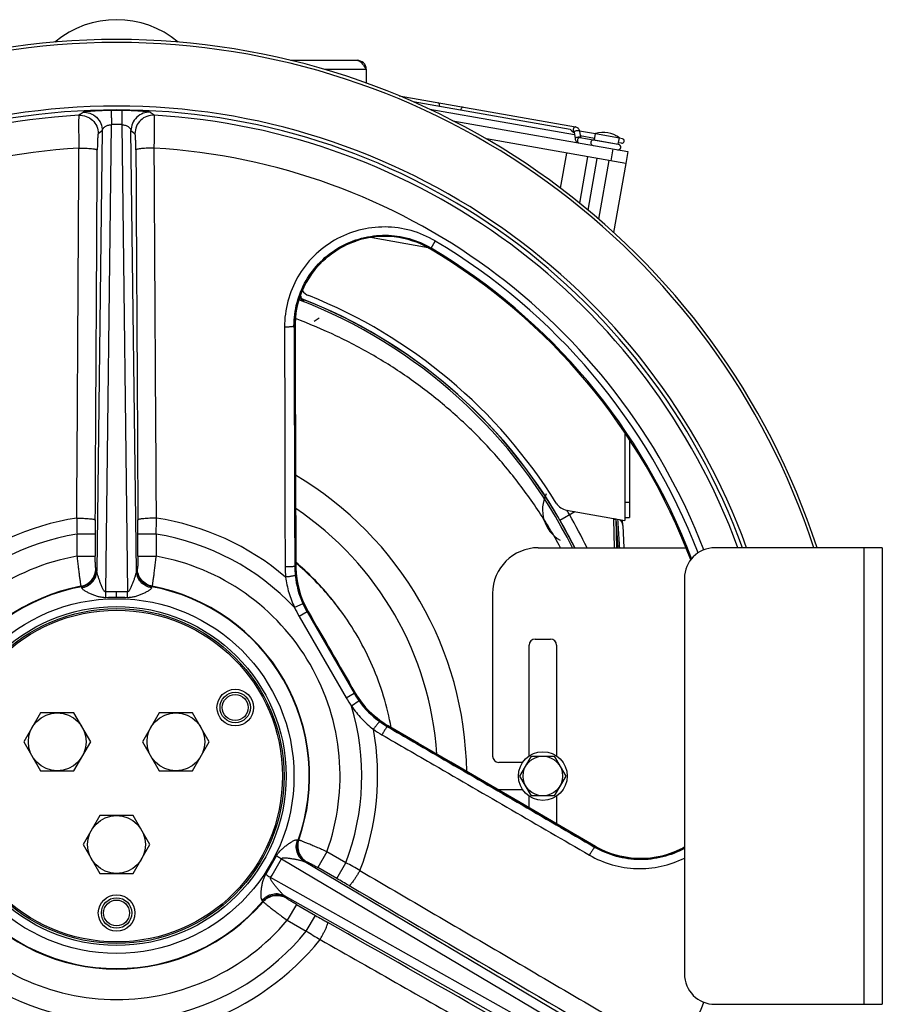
# Model space of a CAD drawing. Extents: x -1704 to 1181, y 8 to 1714.
# Tile 64 of 84: x 7 to 291, y 784 to 1107. Entities that reach past the tile are written whole.
import ezdxf

# ---------------------------------------------------------------- set-up
doc = ezdxf.new("R2010")
doc.units = 0
doc.header["$LTSCALE"] = 65.395
doc.layers.get('0').update_dxf_attribs({"linetype": 'CONTINUOUS'})
doc.layers.add('3_ALL_AXES', color=7, linetype='CONTINUOUS')

msp = doc.modelspace()

# ---------------------------------------------------------------- linework, layer by layer
at = {"color": 6, "linetype": 'CONTINUOUS'}
for p, q in [((96.14, 1093.92), (118.03, 1093.92)), ((121.03, 1090.92), (121.03, 1086.43)), ((99.51, 1016.04), (99.48, 1016.86)), ((203.79, 933.76), (203.12, 943.26)), ((203.38, 933.76), (203.13, 943.13)), ((205.33, 941.03), (205.25, 942.89)), ((171.53, 858.76), (175.28, 865.26)), ((175.28, 865.26), (182.78, 865.26)), ((182.78, 865.26), (186.54, 858.76)), ((175.28, 852.26), (171.53, 858.76)), ((186.54, 858.76), (182.78, 852.26)), ((182.78, 852.26), (175.28, 852.26))]:
    msp.add_line(p, q, dxfattribs=at)
at = {"color": 9, "linetype": 'CONTINUOUS'}
for p, q in [((121.03, 1090.92), (107.33, 1090.92)), ((34.3, 1070.84), (32.55, 926.1)), ((33, 1069.86), (34.3, 1070.84)), ((35.47, 919.24), (37.33, 1072.78)), ((40.74, 1072.78), (42.59, 919.24)), ((45.52, 926.1), (43.76, 1070.84)), ((43.76, 1070.84), (45.06, 1069.86)), ((195.95, 1067.8), (203.83, 1066.41)), ((202.02, 1064.8), (201.33, 1060.86)), ((141.34, 1032.34), (122.41, 1035.68)), ((117.65, 1034.52), (117.65, 1034.52)), ((143.71, 1034.55), (142.13, 1031.9)), ((111.52, 1031.64), (111.53, 1031.64)), ((97.65, 1006.54), (97.3, 1006.54)), ((97.65, 1006.54), (97.65, 1006.55)), ((97.65, 1006.55), (97.65, 1006.54)), ((97.65, 1006.55), (97.65, 1006.54)), ((103.96, 1008.2), (105.62, 1009.31)), ((205.99, 948.73), (207.49, 948.73)), ((184.67, 942.84), (189.54, 945.66)), ((202.2, 943.43), (202.22, 943.15)), ((202.22, 943.15), (202.46, 933.76)), ((26.03, 931), (26.03, 938.23)), ((32.02, 938.23), (26.03, 938.23)), ((32.02, 938.23), (32.02, 931)), ((46.04, 931), (46.04, 938.23)), ((52.04, 938.23), (46.04, 938.23)), ((52.04, 938.23), (52.04, 931)), ((284.53, 783.76), (284.53, 933.76)), ((26.03, 931), (32.02, 931)), ((46.04, 931), (52.04, 931)), ((32.37, 926.85), (32.22, 926.98)), ((45.85, 926.98), (45.7, 926.85)), ((97.9, 927.79), (97.55, 927.69)), ((97.9, 927.79), (97.9, 927.8)), ((27.33, 921.09), (27.47, 920.96)), ((39.03, 917.43), (39.03, 919.27)), ((50.59, 920.96), (50.73, 921.09)), ((100.22, 915.37), (97.49, 914.14)), ((101.59, 912.71), (98.99, 911.21)), ((101.59, 912.71), (101.95, 912.8)), ((101.59, 912.71), (117.03, 885.96)), ((101.95, 912.8), (101.95, 912.81)), ((98.99, 911.21), (114.43, 884.46)), ((114.43, 884.46), (117.03, 885.96)), ((118.66, 883.44), (116.22, 881.69)), ((117.3, 886.22), (117.03, 885.96)), ((117.3, 886.22), (117.3, 886.22)), ((127.99, 874.97), (128.25, 875.23)), ((128.25, 875.23), (128.25, 875.22)), ((128.25, 875.23), (128.25, 875.22)), ((128.25, 875.23), (128.25, 875.22)), ((98.86, 837.73), (98.68, 837.67)), ((196.15, 835.33), (196.32, 835.63)), ((196.32, 835.63), (196.33, 835.63)), ((196.32, 835.63), (196.33, 835.62)), ((196.32, 835.63), (196.33, 835.62)), ((224.99, 835.1), (225, 835.1)), ((93.19, 831.6), (225.23, 753.22)), ((108.1, 833.9), (105.1, 828.71)), ((114.35, 830.29), (108.1, 833.9)), ((198.38, 834.54), (198.42, 834.52)), ((198.42, 834.52), (198.43, 834.52)), ((225.07, 756.82), (100.59, 830.71)), ((101.33, 830.49), (101.52, 830.55)), ((111.36, 825.1), (105.1, 828.71)), ((111.36, 825.1), (114.35, 830.29)), ((223.53, 750.27), (89.63, 825.43)), ((94.11, 819.48), (220.34, 748.62)), ((94.7, 818.75), (94.66, 818.94)), ((87.11, 817.65), (87.16, 817.46)), ((98.09, 816.56), (95.09, 811.38)), ((98.09, 816.56), (104.35, 812.95)), ((101.35, 807.76), (104.35, 812.95)), ((95.09, 811.38), (101.35, 807.76))]:
    msp.add_line(p, q, dxfattribs=at)
at = {"color": 7, "linetype": 'CONTINUOUS'}
for p, q in [((131.84, 1082.25), (189.81, 1072.03)), ((149.51, 1074.06), (206.95, 1063.93)), ((206.25, 1059.99), (160.5, 1068.06)), ((188.97, 1070.35), (189.29, 1070.29)), ((189.3, 1070.34), (189.61, 1068.2)), ((191.08, 1070.6), (191.38, 1068.5)), ((191.19, 1068.54), (203.81, 1066.31)), ((195.95, 1067.8), (196.31, 1069.82)), ((203.83, 1066.41), (204.19, 1068.43)), ((186.8, 1063.42), (184.78, 1051.93)), ((191.14, 1046.98), (193.82, 1062.18)), ((193.91, 1044.68), (196.9, 1061.64)), ((206.95, 1063.93), (206.25, 1059.99)), ((197.44, 1041.69), (200.84, 1060.95)), ((205.99, 943.73), (207.49, 943.73)), ((177.53, 933.76), (226.05, 933.76)), ((290.53, 933.76), (235.53, 933.76)), ((290.53, 933.76), (290.53, 783.76)), ((225.53, 923.76), (225.53, 793.76)), ((162.53, 918.76), (162.53, 865.26)), ((176.53, 903.76), (181.53, 903.76)), ((174.53, 865.37), (174.53, 901.76)), ((183.53, 901.76), (183.53, 865.37)), ((172.42, 863.26), (164.53, 863.26)), ((172.42, 854.26), (164.53, 854.26)), ((174.53, 848.31), (174.53, 852.15)), ((183.53, 852.15), (183.53, 843.07)), ((225.53, 835.4), (225, 835.1)), ((235.53, 783.76), (290.53, 783.76))]:
    msp.add_line(p, q, dxfattribs=at)
at = {"color": 2, "linetype": 'CONTINUOUS'}
for p, q in [((100.45, 1015.12), (100.46, 1014.7)), ((205.33, 941.03), (205.65, 933.76)), ((108.86, 917.86), (108.85, 917.85)), ((112.49, 913.27), (112.56, 913.18)), ((112.49, 913.27), (112.56, 913.18)), ((112.55, 913.19), (112.49, 913.27)), ((112.55, 913.19), (112.49, 913.27))]:
    msp.add_line(p, q, dxfattribs=at)
at = {"color": 3, "linetype": 'CONTINUOUS'}
for p, q in [((205.99, 971.56), (205.99, 942.76)), ((207.49, 969.32), (207.49, 943.73)), ((186.84, 946.13), (205.99, 942.76))]:
    msp.add_line(p, q, dxfattribs=at)
at = {"color": 7, "linetype": 'CONTINUOUS'}
for points in [[(111.53, 1031.64), (112.39, 1032.15), (113.41, 1032.71), (114.46, 1033.24), (115.55, 1033.72), (116.66, 1034.17), (117.65, 1034.52)], [(97.65, 1006.55), (97.67, 1007.67), (97.74, 1008.93), (97.86, 1010.18), (98.04, 1011.43), (98.27, 1012.67), (98.55, 1013.9), (98.89, 1015.11), (99.28, 1016.31), (99.72, 1017.49), (100.21, 1018.66), (100.75, 1019.8), (101.33, 1020.91), (101.97, 1022), (102.65, 1023.06), (103.37, 1024.09), (104.14, 1025.09), (104.95, 1026.06), (105.8, 1026.99), (106.69, 1027.88), (107.62, 1028.73), (108.58, 1029.54), (109.58, 1030.31), (110.6, 1031.04), (111.53, 1031.64)], [(97.9, 927.8), (97.87, 939.29), (97.83, 951.55), (97.79, 964.42), (97.75, 977.91), (97.7, 992), (97.65, 1006.55)], [(101.95, 912.81), (101.47, 913.68), (100.95, 914.69), (100.47, 915.73), (100.02, 916.78), (99.62, 917.85), (99.26, 918.94), (98.94, 920.03), (98.67, 921.14), (98.43, 922.26), (98.24, 923.39), (98.09, 924.52), (97.98, 925.66), (97.92, 926.81), (97.9, 927.8)], [(128.25, 875.22), (127.4, 875.74), (126.44, 876.37), (125.5, 877.03), (124.6, 877.73), (123.72, 878.46), (122.87, 879.22), (122.04, 880.02), (121.25, 880.84), (120.5, 881.7), (119.77, 882.58), (119.08, 883.49), (118.42, 884.42), (117.8, 885.38), (117.3, 886.22)], [(196.33, 835.63), (183.75, 842.95), (171.56, 850.04), (159.91, 856.82), (148.78, 863.29), (138.18, 869.45), (128.25, 875.22)], [(225, 835.1), (224.01, 834.6), (222.86, 834.07), (221.7, 833.59), (220.51, 833.17), (219.31, 832.79), (218.09, 832.47), (216.86, 832.2), (215.62, 831.98), (214.37, 831.81), (213.12, 831.7), (211.86, 831.64), (210.6, 831.64), (209.34, 831.69), (208.08, 831.79), (206.83, 831.95), (205.59, 832.16), (204.35, 832.42), (203.13, 832.74), (201.93, 833.11), (200.74, 833.53), (199.57, 834), (198.42, 834.52), (197.3, 835.09), (196.33, 835.63)]]:
    msp.add_lwpolyline(points, dxfattribs=at)
at = {"color": 6, "linetype": 'CONTINUOUS'}
for points in [[(99.54, 1016.14), (99.53, 1016.19), (99.52, 1016.25), (99.51, 1016.32), (99.5, 1016.38), (99.5, 1016.44), (99.5, 1016.47)], [(100.27, 1015.21), (100.27, 1015.21), (100.27, 1015.21), (100.27, 1015.21), (100.26, 1015.21), (100.25, 1015.22), (100.24, 1015.22), (100.23, 1015.23), (100.21, 1015.24), (100.19, 1015.25), (100.17, 1015.27), (100.15, 1015.28), (100.12, 1015.3), (100.09, 1015.33), (100.05, 1015.35), (100.02, 1015.38), (99.98, 1015.41), (99.95, 1015.44), (99.92, 1015.48), (99.88, 1015.51), (99.85, 1015.55), (99.82, 1015.59), (99.78, 1015.63), (99.75, 1015.68), (99.73, 1015.72), (99.7, 1015.77), (99.67, 1015.82), (99.65, 1015.86), (99.62, 1015.92), (99.6, 1015.97), (99.58, 1016.02), (99.56, 1016.08), (99.54, 1016.14)]]:
    msp.add_lwpolyline(points, dxfattribs=at)
at = {"color": 9, "linetype": 'CONTINUOUS'}
for radius in [58.27, 55.69]:
    msp.add_circle((39.03, 858.76), radius, dxfattribs=at)
at = {"color": 7, "linetype": 'CONTINUOUS'}
for centre, radius in [((39.03, 858.76), 55), ((39.03, 858.76), 54.5), ((78, 881.26), 4.25), ((39.03, 813.76), 4.25)]:
    msp.add_circle(centre, radius, dxfattribs=at)
at = {"color": 2, "linetype": 'CONTINUOUS'}
for centre in [(78, 881.26), (39.03, 813.76)]:
    msp.add_circle(centre, 5, dxfattribs=at)
at = {"color": 6, "linetype": 'CONTINUOUS'}
for radius in [8, 6.5]:
    msp.add_circle((179.03, 858.76), radius, dxfattribs=at)
for centre, radius, start, end in [((39.03, 1075.76), 31.5, 50.0342, 129.9658), ((118.03, 1090.92), 3, 0, 90), ((39.03, 858.76), 115, 0.7434, 59.2574), ((39.84, 859.33), 90.48, 40.2991, 50.0843)]:
    msp.add_arc(centre, radius, start, end, dxfattribs=at)
at = {"color": 7, "linetype": 'CONTINUOUS'}
for centre, radius, start, end in [((39.03, 858.76), 242, 18.0545, 161.9455), ((39.03, 858.76), 241, 18.1322, 161.8678), ((39.03, 858.76), 220.11, 19.922, 160.0781), ((195.68, 1066.83), 0.9, 80, 260), ((196.15, 1067.77), 0.2, 170, 200.0001), ((203.75, 1065.41), 0.9, 260, 80), ((203.63, 1066.45), 0.2, 319.9999, 350), ((127.03, 1006.54), 29.51, 59.2277, 108.5474), ((39.03, 858.76), 201.51, 20.6517, 59.2277), ((177.53, 918.76), 15, 90, 180), ((235.53, 923.76), 10, 90, 180), ((176.53, 901.76), 2, 90, 180), ((181.53, 901.76), 2, 0, 90), ((164.53, 865.26), 2, 180, 270), ((164.53, 852.26), 2, 90, 95.8417), ((235.53, 793.76), 10, 180, 270)]:
    msp.add_arc(centre, radius, start, end, dxfattribs=at)
at = {"color": 9, "linetype": 'CONTINUOUS'}
for centre, radius, start, end in [((39.03, 858.76), 218.86, 20.0412, 159.9589), ((39.02, 861.18), 216.25, 89.9977, 90.4595), ((39.04, 861.18), 216.25, 89.5405, 90.0023), ((143.78, 1079.23), 1.25, 338.5011, 350.0293), ((153.36, 1077.54), 1.25, 169.9707, 181.4989), ((39.03, 858.76), 217.44, 93.2599, 159.8213), ((477.44, 463.04), 760.74, 126.21234, 126.33734), ((-399.37, 463.04), 760.74, 53.66266, 53.78766), ((39.03, 858.76), 217.44, 20.1787, 86.7401), ((39.03, 861.91), 210.88, 89.5368, 90.4632), ((189.38, 1070.35), 0.0825, 178.9181, 188.2407), ((39.03, 858.76), 206.7, 93.4288, 158.9281), ((39.03, 858.76), 206.7, 21.0719, 86.5712), ((127.03, 1006.54), 29.51, 59.2277, 108.5474), ((126.94, 1006.85), 29.19, 108.5617, 121.8793), ((39.03, 858.76), 201.91, 20.7191, 59.2277), ((39.03, 858.76), 204.59, 21.0067, 59.2277), ((127.07, 1006.65), 29.43, 123.4301, 178.5407), ((127.02, 1006.75), 29.32, 121.9109, 123.4394), ((39.03, 858.76), 201.51, 20.652, 59.2277), ((101, 1016.52), 1.5, 182.0177, 194.6465), ((101.01, 1016.09), 1.5, 182.0024, 248.5103), ((100.99, 1016.52), 1.5, 194.6687, 229.6188), ((39.03, 858.85), 167.43, 26.5777, 69.0413), ((39.03, 858.76), 168.17, 30, 68.7938), ((39.03, 858.76), 168.13, 26.4944, 68.7577), ((100.99, 1016.51), 1.49, 229.592, 236.2548), ((101, 1016.53), 1.51, 236.2527, 244.4096), ((100.99, 1016.51), 1.49, 244.4063, 248.5549), ((126.97, 1006.65), 29.32, 178.5337, 180.1957), ((190.59, 946.26), 11.67, 153.7058, 239.5433), ((39.03, 859.22), 105.38, 3.6705, 56.0677), ((39.03, 858.76), 171.76, 30, 30.5753), ((39.47, 859.03), 171.24, 25.8754, 29.9957), ((39.03, 858.76), 85.75, 98.7786, 130.3278), ((794.96, 952.97), 769.07, 180.705, 181.09833), ((890.13, 938.23), 858.11, 179.68911, 180.00019), ((-809.89, 938.23), 855.94, 359.99941, 0.31128), ((-717.76, 952.98), 769.94, 358.90189, 359.29478), ((39.03, 858.76), 85.75, 49.6722, 81.2214), ((40.16, 859.41), 166.87, 26.4596, 29.9986), ((39.03, 858.76), 80.52, 99.2935, 136.546), ((39.03, 858.76), 80.52, 43.454, 80.7065), ((39.03, 858.76), 73.4, 100.2041, 199.7959), ((39.03, 858.76), 73.4, 340.2041, 79.7959), ((38.95, 859.66), 91, 39.7768, 49.6192), ((39.05, 859.59), 90.97, 39.8545, 49.6892), ((127.4, 927.49), 33.04, 180.0656, 185.8285), ((127.61, 927.79), 30.06, 180.1804, 185.9475), ((127.8, 927.88), 29.9, 180.1779, 181.3031), ((128.02, 927.89), 30.11, 181.3093, 209.0109), ((127.79, 927.8), 30.24, 185.9295, 204.2542), ((39.03, 858.76), 63.42, 100.6318, 199.3682), ((39.03, 858.76), 63.26, 100.5313, 199.4687), ((38.98, 705.38), 213.89, 89.9859, 90.9403), ((39.09, 705.38), 213.89, 89.0608, 90.0152), ((39.03, 858.76), 63.26, 340.5313, 79.4687), ((39.03, 858.76), 63.42, 340.6318, 79.3682), ((39.02, 829.58), 87.85, 89.9941, 92.2973), ((39.03, 858.76), 58.67, 89.802, 90), ((39.04, 829.64), 87.79, 87.7012, 89.8747), ((127.57, 927.71), 33, 204.2742, 209.9982), ((127.57, 927.71), 30, 204.2754, 210.0001), ((127.94, 927.84), 30.02, 208.9969, 210.0458), ((143.01, 900.96), 33, 210.0018, 215.7258), ((143.01, 900.96), 30, 209.9999, 215.7246), ((143.31, 901.22), 30.02, 209.9542, 211.0833), ((143.39, 901.26), 30.11, 211.069, 238.7488), ((143.2, 901.11), 30.24, 215.7458, 234.0716), ((39.03, 858.76), 80.52, 339.2935, 16.546), ((39.03, 858.76), 85.75, 338.7786, 10.3278), ((142.74, 900.92), 33.04, 234.1716, 239.9345), ((143.1, 900.96), 30.06, 234.0536, 239.8196), ((143.27, 901.07), 29.89, 238.7552, 239.8221), ((211.08, 860.97), 29.32, 239.8042, 241.417), ((211.11, 861.02), 29.38, 241.4167, 241.9874), ((211.14, 861.07), 29.44, 241.988, 244.3293), ((211.16, 861.02), 29.38, 295.888, 296.5459), ((211.19, 860.96), 29.32, 296.5456, 298.089), ((211.42, 860.53), 28.83, 298.0902, 299.3156), ((13.74, 873.36), 87.87, 327.6973, 332.3027), ((-93.8, 935.45), 213.89, 329.0456, 330.9544), ((211.13, 861.05), 29.42, 244.4111, 291.0524), ((211.11, 861.14), 29.51, 291.047, 293.4543), ((211.12, 861.11), 29.48, 293.4546, 293.7023), ((211.13, 861.08), 29.44, 293.7019, 295.8874), ((-257.35, 156.99), 769.08, 60.70501, 61.09832), ((-317.69, 81.96), 858.1, 59.68911, 60.0002), ((39.03, 858.76), 63.42, 220.6318, 319.3682), ((39.03, 858.76), 63.26, 220.5313, 319.4687), ((532.33, 1554.22), 855.95, 239.99941, 240.31128), ((39.03, 858.76), 73.4, 220.2041, 319.7959), ((39.03, 858.76), 80.52, 219.2935, 256.546), ((39.03, 858.76), 80.52, 283.454, 320.7065), ((499.02, 1467.04), 769.92, 238.90189, 239.29478), ((39.03, 858.76), 85.75, 218.7786, 250.3278), ((39.03, 858.76), 85.75, 289.6722, 321.2214), ((39.03, 858.76), 206.7, 333.4288, 338.9282)]:
    msp.add_arc(centre, radius, start, end, dxfattribs=at)
at = {"color": 3, "linetype": 'CONTINUOUS'}
for centre, radius, start, end in [((104.03, 1021.24), 5, 216.8477, 248.1963), ((39.03, 858.76), 170, 31.8311, 68.1963), ((187.71, 951.06), 5, 211.8311, 260)]:
    msp.add_arc(centre, radius, start, end, dxfattribs=at)
at = {"color": 2, "linetype": 'CONTINUOUS'}
for centre, radius, start, end in [((39.2, 858.82), 91.3, 36.6128, 40.2865), ((110.98, 914.8), 3.72, 124.122, 124.7223), ((39.07, 859.65), 90.92, 36.1429, 39.835)]:
    msp.add_arc(centre, radius, start, end, dxfattribs=at)
at = {"color": 6, "linetype": 'CONTINUOUS'}
for points, knots in [([(118.03, 1093.92), (118.16, 1093.92), (118.42, 1093.87), (118.81, 1093.69), (119.18, 1093.41), (119.7, 1092.88), (120.32, 1092.03), (120.79, 1091.3), (121.03, 1090.92)], [0, 0, 0, 0, 0.086489, 0.180413, 0.28672, 0.407305, 0.687399, 1, 1, 1, 1]), ([(184.88, 933.76), (182.54, 938.07), (177.46, 946.47), (168.74, 958.33), (158.99, 969.36), (148.28, 979.46), (136.71, 988.57), (124.38, 996.61), (111.38, 1003.52), (102.34, 1007.34), (97.75, 1009.05)], [0, 0, 0, 0, 0.124999, 0.249999, 0.374998, 0.499998, 0.624998, 0.749998, 0.874999, 1, 1, 1, 1]), ([(129.21, 874.67), (128.58, 878.14), (126.92, 885.01), (123.28, 894.96), (118.52, 904.44), (114.65, 910.35), (112.56, 913.18)], [0, 0, 0, 0, 0.25, 0.500001, 0.75, 1, 1, 1, 1])]:
    msp.add_open_spline(points, degree=3, knots=knots, dxfattribs=at)
at = {"color": 9, "linetype": 'CONTINUOUS'}
for points, knots in [([(37.29, 1077.43), (36.7, 1077.42), (35.55, 1077.41), (33.87, 1077.35), (32.33, 1077.28), (30.96, 1077.2), (29.95, 1077.12), (29.28, 1077.05), (28.87, 1077), (28.54, 1076.96), (28.29, 1076.92), (28.12, 1076.88), (28.03, 1076.85), (28.01, 1076.83)], [0, 0, 0, 0, 0.189141, 0.371188, 0.539517, 0.688222, 0.812262, 0.863701, 0.907493, 0.943264, 0.970714, 0.989633, 1, 1, 1, 1]), ([(37.28, 1077.43), (37.28, 1077.39), (37.28, 1077.26), (37.29, 1076.98), (37.29, 1076.54), (37.3, 1075.68), (37.31, 1074.42), (37.32, 1073.35), (37.33, 1072.78)], [0, 0, 0, 0, 0.024963, 0.085486, 0.18173, 0.309686, 0.635623, 1, 1, 1, 1]), ([(40.78, 1077.43), (40.78, 1077.39), (40.78, 1077.26), (40.78, 1076.98), (40.77, 1076.54), (40.76, 1075.68), (40.75, 1074.42), (40.74, 1073.35), (40.74, 1072.78)], [0, 0, 0, 0, 0.024964, 0.085488, 0.181732, 0.309688, 0.635624, 1, 1, 1, 1]), ([(50.06, 1076.83), (50.03, 1076.85), (49.94, 1076.88), (49.77, 1076.92), (49.52, 1076.96), (49.19, 1077), (48.79, 1077.05), (48.11, 1077.12), (47.11, 1077.2), (45.74, 1077.28), (44.19, 1077.35), (42.51, 1077.41), (41.36, 1077.42), (40.77, 1077.43)], [0, 0, 0, 0, 0.010366, 0.029285, 0.056735, 0.092505, 0.136296, 0.187736, 0.311776, 0.460482, 0.628812, 0.81086, 1, 1, 1, 1]), ([(144.55, 1080.01), (144.63, 1080), (144.8, 1079.91), (144.97, 1079.67), (145.05, 1079.36), (145.04, 1079.13), (145.02, 1079.01)], [0, 0, 0, 0, 0.209467, 0.444667, 0.711993, 1, 1, 1, 1]), ([(152.9, 1078.54), (152.82, 1078.55), (152.63, 1078.53), (152.39, 1078.36), (152.21, 1078.09), (152.14, 1077.88), (152.12, 1077.76)], [0, 0, 0, 0, 0.209467, 0.444667, 0.711993, 1, 1, 1, 1]), ([(26.67, 1075.85), (26.66, 1075.84), (26.65, 1075.81), (26.63, 1075.72), (26.61, 1075.55), (26.59, 1075.27), (26.58, 1074.9), (26.57, 1074.45), (26.56, 1073.91), (26.55, 1073.29), (26.55, 1072.31), (26.56, 1070.94), (26.58, 1069.13), (26.62, 1067.16), (26.65, 1065.79), (26.67, 1065.09)], [0, 0, 0, 0, 0.003273, 0.008641, 0.025848, 0.051669, 0.085933, 0.128384, 0.17869, 0.236454, 0.301218, 0.44964, 0.61925, 0.804664, 1, 1, 1, 1]), ([(26.67, 1075.85), (27.47, 1075.89), (29.12, 1075.65), (31.23, 1074.34), (32.66, 1072.3), (33, 1070.67), (33, 1069.86)], [0, 0, 0, 0, 0.24984, 0.49987, 0.74998, 1, 1, 1, 1]), ([(28.01, 1076.83), (28.77, 1076.87), (30.41, 1076.63), (32.56, 1075.31), (33.98, 1073.24), (34.3, 1071.61), (34.3, 1070.84)], [0, 0, 0, 0, 0.239319, 0.499883, 0.760523, 1, 1, 1, 1]), ([(50.06, 1076.83), (49.29, 1076.87), (47.65, 1076.63), (45.51, 1075.31), (44.09, 1073.24), (43.77, 1071.61), (43.76, 1070.84)], [0, 0, 0, 0, 0.239319, 0.499883, 0.760523, 1, 1, 1, 1]), ([(51.4, 1075.85), (50.59, 1075.89), (48.94, 1075.65), (46.83, 1074.34), (45.4, 1072.3), (45.07, 1070.67), (45.06, 1069.86)], [0, 0, 0, 0, 0.24984, 0.49987, 0.74998, 1, 1, 1, 1]), ([(51.4, 1065.09), (51.41, 1065.79), (51.45, 1067.16), (51.48, 1069.13), (51.51, 1070.94), (51.52, 1072.31), (51.51, 1073.29), (51.51, 1073.91), (51.5, 1074.45), (51.49, 1074.9), (51.47, 1075.27), (51.45, 1075.55), (51.43, 1075.72), (51.41, 1075.81), (51.4, 1075.84), (51.4, 1075.85)], [0, 0, 0, 0, 0.195335, 0.380749, 0.550359, 0.69878, 0.763544, 0.821308, 0.871614, 0.914065, 0.948329, 0.97415, 0.991358, 0.996726, 1, 1, 1, 1]), ([(34.3, 1070.84), (34.32, 1071.08), (34.5, 1071.44), (34.86, 1071.84), (35.38, 1072.25), (36.2, 1072.63), (36.94, 1072.76), (37.33, 1072.78)], [0, 0, 0, 0, 0.185681, 0.29716, 0.420948, 0.698801, 1, 1, 1, 1]), ([(40.74, 1072.78), (41.12, 1072.76), (41.86, 1072.63), (42.68, 1072.25), (43.2, 1071.84), (43.57, 1071.44), (43.74, 1071.08), (43.76, 1070.84)], [0, 0, 0, 0, 0.301198, 0.579052, 0.70284, 0.81432, 1, 1, 1, 1]), ([(189.03, 1071.25), (189.02, 1071.19), (188.99, 1070.93), (189.05, 1070.65), (189.16, 1070.49)], [0, 0, 0, 0, 0.268887, 1, 1, 1, 1]), ([(189.81, 1072.03), (189.73, 1072.04), (189.54, 1072.02), (189.3, 1071.85), (189.12, 1071.58), (189.05, 1071.37), (189.03, 1071.25)], [0, 0, 0, 0, 0.209467, 0.444667, 0.711993, 1, 1, 1, 1]), ([(33, 1069.86), (32.99, 1069.85), (32.96, 1069.8), (32.94, 1069.71), (32.91, 1069.57), (32.89, 1069.39), (32.86, 1069.16), (32.83, 1068.77), (32.79, 1068.19), (32.76, 1067.4), (32.73, 1066.49), (32.71, 1065.5), (32.7, 1064.82), (32.7, 1064.47)], [0, 0, 0, 0, 0.009856, 0.02776, 0.054039, 0.088597, 0.131214, 0.181583, 0.303976, 0.45198, 0.620952, 0.805563, 1, 1, 1, 1]), ([(45.37, 1064.47), (45.36, 1064.82), (45.36, 1065.5), (45.34, 1066.49), (45.31, 1067.4), (45.27, 1068.19), (45.23, 1068.77), (45.2, 1069.16), (45.18, 1069.39), (45.15, 1069.57), (45.12, 1069.71), (45.1, 1069.8), (45.08, 1069.85), (45.06, 1069.86)], [0, 0, 0, 0, 0.194437, 0.379048, 0.54802, 0.696024, 0.818417, 0.868786, 0.911403, 0.945961, 0.97224, 0.990144, 1, 1, 1, 1]), ([(189.16, 1070.49), (189.17, 1070.48), (189.21, 1070.43), (189.25, 1070.38), (189.29, 1070.35)], [0, 0, 0, 0, 0.259258, 1, 1, 1, 1]), ([(189.56, 1070.58), (189.49, 1070.55), (189.39, 1070.5), (189.3, 1070.39), (189.29, 1070.35)], [0, 0, 0, 0, 0.629019, 1, 1, 1, 1]), ([(191.08, 1070.6), (191.07, 1070.62), (191.02, 1070.68), (190.9, 1070.73), (190.72, 1070.76), (190.5, 1070.77), (190.26, 1070.75), (189.94, 1070.7), (189.7, 1070.64), (189.56, 1070.58)], [0, 0, 0, 0, 0.053559, 0.13474, 0.248005, 0.38789, 0.544826, 0.707208, 1, 1, 1, 1]), ([(189.87, 1068.44), (189.83, 1068.42), (189.76, 1068.39), (189.66, 1068.32), (189.6, 1068.24), (189.61, 1068.2)], [0, 0, 0, 0, 0.35503, 0.639281, 1, 1, 1, 1]), ([(191.29, 1068.56), (191.21, 1068.6), (190.99, 1068.63), (190.63, 1068.63), (190.24, 1068.57), (189.99, 1068.49), (189.87, 1068.44)], [0, 0, 0, 0, 0.189622, 0.453664, 0.742776, 1, 1, 1, 1]), ([(190.4, 1067.76), (190.38, 1067.65), (190.37, 1067.42), (190.45, 1067.11), (190.62, 1066.87), (190.79, 1066.78), (190.87, 1066.77)], [0, 0, 0, 0, 0.288007, 0.555333, 0.790533, 1, 1, 1, 1]), ([(191.19, 1068.54), (191.1, 1068.55), (190.91, 1068.53), (190.67, 1068.36), (190.49, 1068.09), (190.42, 1067.88), (190.4, 1067.76)], [0, 0, 0, 0, 0.209467, 0.444667, 0.711993, 1, 1, 1, 1]), ([(191.37, 1068.51), (191.36, 1068.51), (191.34, 1068.53), (191.32, 1068.55), (191.29, 1068.56)], [0, 0, 0, 0, 0.218428, 1, 1, 1, 1]), ([(25.94, 943.51), (26.08, 963.77), (26.32, 1004.3), (26.55, 1044.83), (26.67, 1065.09)], [0, 0, 0, 0, 0.500012, 1, 1, 1, 1]), ([(26.67, 1065.09), (27.03, 1065.09), (27.74, 1065.08), (28.81, 1065.05), (29.85, 1064.99), (30.77, 1064.91), (31.55, 1064.82), (32.12, 1064.71), (32.47, 1064.62), (32.64, 1064.53), (32.69, 1064.49), (32.7, 1064.47)], [0, 0, 0, 0, 0.174727, 0.353392, 0.525997, 0.681718, 0.81097, 0.907385, 0.969071, 0.987808, 1, 1, 1, 1]), ([(51.4, 1065.09), (51.04, 1065.09), (50.32, 1065.08), (49.25, 1065.05), (48.22, 1064.99), (47.29, 1064.91), (46.52, 1064.82), (45.94, 1064.71), (45.59, 1064.62), (45.42, 1064.53), (45.38, 1064.49), (45.37, 1064.47)], [0, 0, 0, 0, 0.174718, 0.353379, 0.525984, 0.681708, 0.810965, 0.907383, 0.969071, 0.987808, 1, 1, 1, 1]), ([(52.12, 943.51), (51.99, 963.77), (51.74, 1004.3), (51.51, 1044.83), (51.39, 1065.09)], [0, 0, 0, 0, 0.500012, 1, 1, 1, 1]), ([(143.71, 1034.55), (141.23, 1036.02), (135.86, 1038.32), (127.2, 1039.54), (118.54, 1038.45), (110.46, 1035.13), (103.54, 1029.83), (98.24, 1022.92), (94.92, 1014.88), (94.18, 1009.12), (94.19, 1006.25)], [0, 0, 0, 0, 0.125372, 0.250679, 0.375867, 0.500905, 0.62579, 0.750555, 0.875263, 1, 1, 1, 1]), ([(97.3, 1006.54), (97.29, 1009.15), (97.96, 1014.39), (100.98, 1021.7), (105.8, 1027.98), (112.09, 1032.79), (119.43, 1035.8), (127.32, 1036.78), (135.19, 1035.68), (140.08, 1033.58), (142.33, 1032.24)], [0, 0, 0, 0, 0.124667, 0.249309, 0.374027, 0.498894, 0.623945, 0.749177, 0.87455, 1, 1, 1, 1]), ([(99.51, 1016.04), (99.51, 1016.04), (99.51, 1016.03), (99.49, 1016.03), (99.47, 1016.04), (99.44, 1016.05), (99.4, 1016.07), (99.33, 1016.11), (99.27, 1016.14), (99.23, 1016.16)], [0, 0, 0, 0, 0.024351, 0.066962, 0.140956, 0.247917, 0.387857, 0.560416, 1, 1, 1, 1]), ([(97.3, 1006.54), (97.29, 1006.53), (97.27, 1006.51), (97.19, 1006.47), (97.01, 1006.42), (96.71, 1006.37), (96.31, 1006.33), (95.83, 1006.29), (95.11, 1006.26), (94.56, 1006.25), (94.19, 1006.25)], [0, 0, 0, 0, 0.010875, 0.028325, 0.088111, 0.184468, 0.314422, 0.471977, 0.646282, 1, 1, 1, 1]), ([(94.19, 1006.25), (94.21, 999.68), (94.28, 973.42), (94.33, 947.15), (94.36, 927.45)], [0, 0, 0, 0, 0.249939, 1, 1, 1, 1]), ([(97.3, 1006.54), (97.32, 999.97), (97.41, 973.69), (97.49, 947.41), (97.55, 927.69)], [0, 0, 0, 0, 0.249884, 1, 1, 1, 1]), ([(97.65, 1006.54), (97.67, 999.98), (97.76, 973.73), (97.84, 947.48), (97.9, 927.79)], [0, 0, 0, 0, 0.24991, 1, 1, 1, 1]), ([(25.94, 943.51), (26.3, 943.5), (27.03, 943.49), (28.1, 943.46), (29.14, 943.4), (30.08, 943.33), (30.86, 943.23), (31.45, 943.13), (31.8, 943.04), (31.97, 942.95), (32.02, 942.91), (32.03, 942.89)], [0, 0, 0, 0, 0.173886, 0.352167, 0.524807, 0.680853, 0.810534, 0.907304, 0.969156, 0.987883, 1, 1, 1, 1]), ([(52.12, 943.51), (51.76, 943.5), (51.04, 943.49), (49.96, 943.46), (48.92, 943.4), (47.98, 943.33), (47.2, 943.23), (46.62, 943.13), (46.26, 943.04), (46.09, 942.95), (46.04, 942.91), (46.03, 942.89)], [0, 0, 0, 0, 0.173886, 0.352167, 0.524808, 0.680854, 0.810534, 0.907304, 0.969156, 0.987883, 1, 1, 1, 1]), ([(204.3, 933.76), (204.25, 934.54), (204.06, 937.67), (203.86, 940.8), (203.71, 943.16)], [0, 0, 0, 0, 0.248735, 1, 1, 1, 1]), ([(205.33, 941.03), (205.32, 941.21), (205.26, 941.58), (204.94, 942.32), (204.52, 942.79), (204.19, 943.07)], [0, 0, 0, 0, 0.223339, 0.460178, 1, 1, 1, 1]), ([(26.03, 931), (26.09, 930.38), (26.23, 929.15), (26.44, 927.37), (26.64, 925.71), (26.83, 924.25), (26.98, 923.17), (27.08, 922.45), (27.15, 922.01), (27.21, 921.66), (27.25, 921.39), (27.29, 921.21), (27.32, 921.12), (27.33, 921.09)], [0, 0, 0, 0, 0.188446, 0.370191, 0.538755, 0.688097, 0.812838, 0.864538, 0.90848, 0.944268, 0.971585, 0.9902, 1, 1, 1, 1]), ([(32.22, 926.98), (32.21, 926.99), (32.19, 927.03), (32.17, 927.1), (32.16, 927.21), (32.14, 927.35), (32.12, 927.52), (32.1, 927.82), (32.07, 928.26), (32.05, 928.85), (32.03, 929.52), (32.02, 930.25), (32.02, 930.75), (32.02, 931)], [0, 0, 0, 0, 0.010191, 0.028744, 0.055845, 0.091396, 0.135182, 0.186765, 0.311301, 0.460653, 0.629298, 0.811267, 1, 1, 1, 1]), ([(46.04, 931), (46.04, 930.75), (46.04, 930.25), (46.03, 929.52), (46.01, 928.85), (45.99, 928.26), (45.97, 927.82), (45.94, 927.52), (45.92, 927.35), (45.91, 927.21), (45.89, 927.1), (45.87, 927.03), (45.86, 926.99), (45.85, 926.98)], [0, 0, 0, 0, 0.188729, 0.370693, 0.539338, 0.688692, 0.81323, 0.864813, 0.9086, 0.944152, 0.971254, 0.989809, 1, 1, 1, 1]), ([(50.73, 921.09), (50.75, 921.12), (50.77, 921.21), (50.81, 921.39), (50.86, 921.66), (50.91, 922.01), (50.98, 922.45), (51.09, 923.17), (51.24, 924.25), (51.43, 925.71), (51.63, 927.37), (51.83, 929.15), (51.97, 930.38), (52.04, 931)], [0, 0, 0, 0, 0.0098, 0.028416, 0.055734, 0.091522, 0.135464, 0.187165, 0.311908, 0.46125, 0.629813, 0.811557, 1, 1, 1, 1]), ([(27.33, 921.09), (28, 921.22), (29.33, 921.72), (30.96, 923.11), (31.99, 924.96), (32.22, 926.32), (32.22, 926.98)], [0, 0, 0, 0, 0.246942, 0.50633, 0.762257, 1, 1, 1, 1]), ([(27.47, 920.96), (28.13, 921.08), (29.45, 921.57), (31.08, 922.94), (32.13, 924.79), (32.36, 926.18), (32.37, 926.85)], [0, 0, 0, 0, 0.24231, 0.500026, 0.757726, 1, 1, 1, 1]), ([(27.57, 920.62), (28.23, 920.73), (29.53, 921.18), (31.18, 922.45), (32.27, 924.17), (32.54, 925.47), (32.55, 926.1)], [0, 0, 0, 0, 0.24989, 0.511037, 0.765579, 1, 1, 1, 1]), ([(32.37, 926.85), (32.39, 926.83), (32.42, 926.75), (32.47, 926.59), (32.51, 926.37), (32.54, 926.19), (32.55, 926.1)], [0, 0, 0, 0, 0.117551, 0.321814, 0.616196, 1, 1, 1, 1]), ([(35.47, 919.24), (35.42, 919.24), (35.32, 919.25), (35.17, 919.34), (35.04, 919.47), (34.86, 919.7), (34.65, 920.05), (34.42, 920.51), (34.2, 921.01), (33.91, 921.71), (33.58, 922.59), (33.21, 923.62), (32.9, 924.58), (32.69, 925.3), (32.59, 925.8), (32.55, 926), (32.55, 926.1)], [0, 0, 0, 0, 0.019062, 0.040281, 0.064821, 0.092605, 0.155316, 0.224236, 0.296585, 0.370837, 0.520561, 0.666636, 0.802089, 0.917325, 0.963485, 1, 1, 1, 1]), ([(45.52, 926.1), (45.51, 926), (45.48, 925.8), (45.37, 925.3), (45.16, 924.58), (44.85, 923.62), (44.48, 922.59), (44.15, 921.71), (43.86, 921.01), (43.64, 920.51), (43.41, 920.05), (43.21, 919.7), (43.03, 919.47), (42.89, 919.34), (42.75, 919.25), (42.64, 919.24), (42.59, 919.24)], [0, 0, 0, 0, 0.036515, 0.082676, 0.197924, 0.333386, 0.47946, 0.629178, 0.703429, 0.775776, 0.844694, 0.907401, 0.935183, 0.959721, 0.980939, 1, 1, 1, 1]), ([(45.52, 926.1), (45.53, 926.19), (45.55, 926.37), (45.6, 926.59), (45.64, 926.75), (45.67, 926.83), (45.7, 926.85)], [0, 0, 0, 0, 0.383825, 0.678222, 0.882467, 1, 1, 1, 1]), ([(50.49, 920.62), (49.84, 920.73), (48.53, 921.18), (46.89, 922.45), (45.8, 924.17), (45.53, 925.47), (45.52, 926.1)], [0, 0, 0, 0, 0.249777, 0.510885, 0.765472, 1, 1, 1, 1]), ([(50.59, 920.96), (49.94, 921.08), (48.62, 921.57), (46.99, 922.94), (45.94, 924.79), (45.7, 926.18), (45.7, 926.85)], [0, 0, 0, 0, 0.24231, 0.500026, 0.757726, 1, 1, 1, 1]), ([(50.73, 921.09), (50.07, 921.22), (48.73, 921.72), (47.11, 923.11), (46.08, 924.96), (45.85, 926.32), (45.85, 926.98)], [0, 0, 0, 0, 0.246942, 0.50633, 0.762257, 1, 1, 1, 1]), ([(97.55, 927.69), (97.55, 927.68), (97.52, 927.66), (97.44, 927.63), (97.25, 927.59), (96.95, 927.55), (96.54, 927.51), (96.04, 927.48), (95.49, 927.46), (94.92, 927.45), (94.54, 927.45), (94.36, 927.45)], [0, 0, 0, 0, 0.009801, 0.026668, 0.086003, 0.182538, 0.313838, 0.472536, 0.647656, 0.826905, 1, 1, 1, 1]), ([(97.71, 924.67), (97.71, 924.66), (97.69, 924.64), (97.64, 924.62), (97.56, 924.59), (97.4, 924.55), (97.12, 924.48), (96.71, 924.41), (96.21, 924.33), (95.66, 924.26), (95.09, 924.19), (94.71, 924.15), (94.53, 924.13)], [0, 0, 0, 0, 0.009317, 0.025944, 0.051018, 0.085207, 0.181943, 0.31363, 0.472747, 0.648132, 0.827332, 1, 1, 1, 1]), ([(94.53, 924.13), (94.75, 922.41), (95.49, 918.98), (96.74, 915.72), (97.49, 914.14)], [0, 0, 0, 0, 0.499738, 1, 1, 1, 1]), ([(27.47, 920.96), (27.48, 920.95), (27.51, 920.92), (27.55, 920.8), (27.57, 920.7), (27.57, 920.62)], [0, 0, 0, 0, 0.1342, 0.337771, 1, 1, 1, 1]), ([(35.5, 917.36), (35.09, 917.35), (34.26, 917.4), (33.05, 917.66), (31.88, 918.04), (30.76, 918.49), (29.69, 918.98), (28.86, 919.42), (28.28, 919.8), (27.93, 920.07), (27.68, 920.33), (27.58, 920.53), (27.57, 920.62)], [0, 0, 0, 0, 0.140163, 0.280283, 0.419886, 0.557968, 0.692518, 0.8192, 0.876836, 0.92793, 0.969566, 1, 1, 1, 1]), ([(35.5, 917.36), (35.5, 917.52), (35.49, 918.15), (35.48, 918.77), (35.47, 919.24)], [0, 0, 0, 0, 0.250884, 1, 1, 1, 1]), ([(50.49, 920.62), (50.49, 920.53), (50.39, 920.33), (50.13, 920.07), (49.78, 919.8), (49.2, 919.42), (48.38, 918.98), (47.31, 918.49), (46.18, 918.04), (45.01, 917.66), (43.8, 917.4), (42.98, 917.35), (42.56, 917.36)], [0, 0, 0, 0, 0.030434, 0.072068, 0.12316, 0.180794, 0.307474, 0.442023, 0.580106, 0.719712, 0.859834, 1, 1, 1, 1]), ([(42.56, 917.36), (42.57, 917.52), (42.58, 918.15), (42.59, 918.78), (42.59, 919.24)], [0, 0, 0, 0, 0.258999, 1, 1, 1, 1]), ([(50.49, 920.62), (50.5, 920.7), (50.51, 920.8), (50.55, 920.92), (50.58, 920.95), (50.59, 920.96)], [0, 0, 0, 0, 0.66223, 0.865801, 1, 1, 1, 1]), ([(116.22, 881.69), (117.21, 880.26), (119.42, 877.54), (122.01, 875.19), (123.39, 874.13)], [0, 0, 0, 0, 0.500264, 1, 1, 1, 1]), ([(125.46, 876.62), (125.45, 876.62), (125.42, 876.61), (125.37, 876.58), (125.31, 876.53), (125.19, 876.41), (125, 876.2), (124.72, 875.88), (124.41, 875.49), (124.07, 875.05), (123.73, 874.59), (123.5, 874.28), (123.39, 874.13)], [0, 0, 0, 0, 0.009317, 0.025944, 0.051018, 0.085207, 0.181943, 0.31363, 0.472747, 0.648132, 0.827332, 1, 1, 1, 1]), ([(127.99, 874.97), (127.98, 874.97), (127.95, 874.96), (127.88, 874.9), (127.75, 874.76), (127.57, 874.52), (127.33, 874.18), (127.05, 873.77), (126.76, 873.3), (126.46, 872.81), (126.27, 872.49), (126.18, 872.33)], [0, 0, 0, 0, 0.009778, 0.026597, 0.085781, 0.182129, 0.313279, 0.471933, 0.647143, 0.826609, 1, 1, 1, 1]), ([(127.99, 874.97), (133.67, 871.67), (156.4, 858.46), (179.11, 845.24), (196.15, 835.33)], [0, 0, 0, 0, 0.250151, 1, 1, 1, 1]), ([(128.25, 875.22), (133.93, 871.92), (156.62, 858.73), (179.31, 845.53), (196.32, 835.63)], [0, 0, 0, 0, 0.250112, 1, 1, 1, 1]), ([(126.18, 872.33), (131.87, 869.03), (154.59, 855.87), (177.31, 842.68), (194.34, 832.78)], [0, 0, 0, 0, 0.250072, 1, 1, 1, 1]), ([(91.55, 832.51), (91.74, 832.88), (92.2, 833.57), (93.03, 834.48), (93.95, 835.31), (94.9, 836.06), (95.85, 836.74), (96.65, 837.24), (97.27, 837.55), (97.68, 837.72), (98.03, 837.81), (98.25, 837.79), (98.33, 837.75)], [0, 0, 0, 0, 0.140164, 0.280284, 0.419888, 0.55797, 0.692519, 0.819201, 0.876837, 0.92793, 0.969566, 1, 1, 1, 1]), ([(98.33, 837.75), (98.11, 837.13), (97.84, 835.77), (98.11, 833.72), (99.06, 831.91), (100.06, 831.03), (100.59, 830.71)], [0, 0, 0, 0, 0.24989, 0.511037, 0.765579, 1, 1, 1, 1]), ([(98.68, 837.67), (98.66, 837.66), (98.62, 837.66), (98.5, 837.68), (98.41, 837.72), (98.33, 837.75)], [0, 0, 0, 0, 0.1342, 0.337771, 1, 1, 1, 1]), ([(98.68, 837.67), (98.46, 837.04), (98.22, 835.66), (98.59, 833.56), (99.67, 831.72), (100.75, 830.82), (101.33, 830.49)], [0, 0, 0, 0, 0.24231, 0.500026, 0.757726, 1, 1, 1, 1]), ([(98.86, 837.73), (98.64, 837.09), (98.4, 835.68), (98.8, 833.58), (99.88, 831.76), (100.95, 830.88), (101.52, 830.55)], [0, 0, 0, 0, 0.246942, 0.50633, 0.762257, 1, 1, 1, 1]), ([(108.1, 833.9), (107.52, 834.15), (106.39, 834.65), (104.75, 835.36), (103.21, 836.01), (101.85, 836.58), (100.84, 836.99), (100.16, 837.26), (99.75, 837.42), (99.42, 837.55), (99.16, 837.64), (98.99, 837.7), (98.9, 837.72), (98.86, 837.73)], [0, 0, 0, 0, 0.188446, 0.370191, 0.538755, 0.688097, 0.812838, 0.864538, 0.90848, 0.944268, 0.971585, 0.9902, 1, 1, 1, 1]), ([(196.15, 835.33), (196.14, 835.33), (196.11, 835.32), (196.03, 835.27), (195.9, 835.14), (195.71, 834.9), (195.47, 834.58), (195.2, 834.18), (194.81, 833.57), (194.52, 833.1), (194.34, 832.78)], [0, 0, 0, 0, 0.010953, 0.028552, 0.088812, 0.18575, 0.316167, 0.473854, 0.647889, 1, 1, 1, 1]), ([(225.54, 834.99), (223.3, 833.76), (218.48, 831.86), (210.79, 830.95), (203.12, 832.03), (198.35, 834.04), (196.15, 835.33)], [0, 0, 0, 0, 0.250273, 0.500259, 0.750102, 1, 1, 1, 1]), ([(91.55, 832.51), (91.69, 832.44), (92.23, 832.13), (92.78, 831.83), (93.19, 831.6)], [0, 0, 0, 0, 0.250884, 1, 1, 1, 1]), ([(93.19, 831.6), (93.21, 831.65), (93.28, 831.73), (93.43, 831.81), (93.61, 831.86), (93.9, 831.9), (94.3, 831.91), (94.82, 831.87), (95.36, 831.82), (96.11, 831.71), (97.04, 831.57), (98.11, 831.37), (99.1, 831.16), (99.83, 830.98), (100.31, 830.82), (100.51, 830.75), (100.59, 830.71)], [0, 0, 0, 0, 0.019062, 0.040281, 0.064821, 0.092605, 0.155316, 0.224236, 0.296585, 0.370837, 0.520561, 0.666636, 0.802089, 0.917325, 0.963485, 1, 1, 1, 1]), ([(194.34, 832.78), (196.68, 831.42), (201.71, 829.28), (209.8, 828.02), (217.96, 828.77), (223.12, 830.6), (225.53, 831.81)], [0, 0, 0, 0, 0.249948, 0.499833, 0.74981, 1, 1, 1, 1]), ([(101.33, 830.49), (101.3, 830.48), (101.21, 830.49), (101.06, 830.53), (100.84, 830.6), (100.68, 830.67), (100.59, 830.71)], [0, 0, 0, 0, 0.117551, 0.321814, 0.616196, 1, 1, 1, 1]), ([(101.52, 830.55), (101.53, 830.55), (101.57, 830.55), (101.64, 830.53), (101.75, 830.49), (101.88, 830.43), (102.04, 830.36), (102.31, 830.23), (102.7, 830.04), (103.22, 829.76), (103.82, 829.44), (104.45, 829.08), (104.88, 828.84), (105.1, 828.71)], [0, 0, 0, 0, 0.010191, 0.028744, 0.055845, 0.091396, 0.135182, 0.186765, 0.311301, 0.460653, 0.629298, 0.811267, 1, 1, 1, 1]), ([(86.87, 817.9), (86.8, 817.95), (86.68, 818.14), (86.58, 818.49), (86.52, 818.93), (86.48, 819.62), (86.51, 820.56), (86.62, 821.73), (86.8, 822.93), (87.05, 824.13), (87.43, 825.31), (87.8, 826.05), (88.02, 826.4)], [0, 0, 0, 0, 0.030434, 0.07207, 0.123164, 0.180799, 0.30748, 0.44203, 0.580112, 0.719716, 0.859836, 1, 1, 1, 1]), ([(88.02, 826.4), (88.16, 826.32), (88.69, 825.99), (89.23, 825.67), (89.63, 825.43)], [0, 0, 0, 0, 0.258999, 1, 1, 1, 1]), ([(94.11, 819.48), (94.03, 819.53), (93.86, 819.66), (93.49, 820), (92.97, 820.54), (92.3, 821.29), (91.58, 822.12), (90.99, 822.85), (90.53, 823.45), (90.21, 823.89), (89.92, 824.32), (89.72, 824.67), (89.61, 824.94), (89.57, 825.13), (89.56, 825.29), (89.6, 825.39), (89.63, 825.43)], [0, 0, 0, 0, 0.036515, 0.082676, 0.197924, 0.333386, 0.47946, 0.629178, 0.703429, 0.775776, 0.844694, 0.907401, 0.935182, 0.959721, 0.980939, 1, 1, 1, 1]), ([(118.97, 827.72), (118.79, 827.41), (118.42, 826.79), (117.85, 825.87), (117.28, 825), (116.74, 824.23), (116.27, 823.59), (115.89, 823.14), (115.63, 822.88), (115.48, 822.78), (115.41, 822.76), (115.39, 822.76)], [0, 0, 0, 0, 0.173886, 0.352167, 0.524807, 0.680853, 0.810534, 0.907304, 0.969156, 0.987883, 1, 1, 1, 1]), ([(118.97, 827.72), (136.45, 817.47), (171.43, 797), (206.41, 776.53), (223.9, 766.3)], [0, 0, 0, 0, 0.500012, 1, 1, 1, 1]), ([(86.87, 817.9), (87.3, 818.41), (88.34, 819.32), (90.26, 820.11), (92.3, 820.2), (93.56, 819.78), (94.11, 819.48)], [0, 0, 0, 0, 0.249777, 0.510885, 0.765472, 1, 1, 1, 1]), ([(87.11, 817.65), (87.55, 818.15), (88.63, 819.05), (90.63, 819.78), (92.77, 819.76), (94.08, 819.28), (94.66, 818.94)], [0, 0, 0, 0, 0.24231, 0.500026, 0.757726, 1, 1, 1, 1]), ([(87.16, 817.46), (87.61, 817.97), (88.7, 818.88), (90.72, 819.59), (92.84, 819.56), (94.14, 819.07), (94.7, 818.75)], [0, 0, 0, 0, 0.246942, 0.50633, 0.762257, 1, 1, 1, 1]), ([(94.11, 819.48), (94.18, 819.41), (94.32, 819.31), (94.5, 819.16), (94.61, 819.04), (94.66, 818.97), (94.66, 818.94)], [0, 0, 0, 0, 0.383825, 0.678222, 0.882467, 1, 1, 1, 1]), ([(98.09, 816.56), (97.87, 816.69), (97.44, 816.94), (96.82, 817.32), (96.24, 817.67), (95.74, 817.98), (95.37, 818.22), (95.13, 818.39), (94.98, 818.5), (94.87, 818.58), (94.79, 818.65), (94.73, 818.7), (94.71, 818.73), (94.7, 818.75)], [0, 0, 0, 0, 0.188729, 0.370693, 0.539338, 0.688692, 0.81323, 0.864813, 0.9086, 0.944152, 0.971254, 0.989809, 1, 1, 1, 1]), ([(86.87, 817.9), (86.94, 817.86), (87.02, 817.8), (87.1, 817.7), (87.12, 817.66), (87.11, 817.65)], [0, 0, 0, 0, 0.66223, 0.865801, 1, 1, 1, 1]), ([(87.16, 817.46), (87.18, 817.43), (87.25, 817.37), (87.39, 817.24), (87.6, 817.07), (87.87, 816.84), (88.21, 816.57), (88.79, 816.11), (89.65, 815.44), (90.82, 814.55), (92.15, 813.55), (93.59, 812.48), (94.59, 811.75), (95.09, 811.38)], [0, 0, 0, 0, 0.0098, 0.028416, 0.055734, 0.091522, 0.135464, 0.187165, 0.311908, 0.46125, 0.629813, 0.811557, 1, 1, 1, 1]), ([(105.88, 805.05), (106.06, 805.36), (106.41, 805.99), (106.92, 806.94), (107.39, 807.87), (107.8, 808.72), (108.11, 809.45), (108.31, 810), (108.4, 810.36), (108.42, 810.55), (108.4, 810.61), (108.39, 810.63)], [0, 0, 0, 0, 0.173886, 0.352167, 0.524808, 0.680854, 0.810534, 0.907304, 0.969156, 0.987883, 1, 1, 1, 1]), ([(105.88, 805.05), (123.5, 795.04), (158.72, 774.98), (193.93, 754.92), (211.54, 744.89)], [0, 0, 0, 0, 0.500012, 1, 1, 1, 1])]:
    msp.add_open_spline(points, degree=3, knots=knots, dxfattribs=at)
at = {"color": 7, "linetype": 'CONTINUOUS'}
for points, knots in [([(187.96, 1071.19), (188.06, 1071.17), (188.21, 1071.08), (188.36, 1070.9), (188.47, 1070.75), (188.58, 1070.61), (188.73, 1070.45), (188.88, 1070.37), (188.97, 1070.35)], [0, 0, 0, 0, 0.227698, 0.365205, 0.511241, 0.652946, 0.781557, 1, 1, 1, 1]), ([(189.81, 1072.03), (189.98, 1072), (190.3, 1071.88), (190.69, 1071.55), (190.96, 1071.1), (191.05, 1070.77), (191.08, 1070.6)], [0, 0, 0, 0, 0.246716, 0.494246, 0.744505, 1, 1, 1, 1]), ([(189.29, 1070.37), (189.29, 1070.38), (189.29, 1070.38), (189.28, 1070.39), (189.29, 1070.38), (189.29, 1070.36), (189.29, 1070.35), (189.3, 1070.34)], [0, 0, 0, 0, 0.169795, 0.186397, 0.222881, 0.47902, 1, 1, 1, 1]), ([(189.61, 1068.2), (189.63, 1068.03), (189.72, 1067.69), (189.99, 1067.25), (190.39, 1066.91), (190.71, 1066.8), (190.87, 1066.77)], [0, 0, 0, 0, 0.2555, 0.50575, 0.753267, 1, 1, 1, 1])]:
    msp.add_open_spline(points, degree=3, knots=knots, dxfattribs=at)
at = {"color": 9, "linetype": 'CONTINUOUS'}
for points in [[(32.03, 942.89), (32.25, 983.41), (32.48, 1023.94), (32.7, 1064.47)], [(45.37, 1064.47), (45.59, 1023.94), (45.81, 983.41), (46.03, 942.89)], [(101.95, 912.8), (107.07, 903.95), (112.19, 895.09), (117.3, 886.22)], [(115.39, 822.76), (150.37, 802.3), (185.36, 781.85), (220.35, 761.39)], [(214.01, 750.42), (178.8, 770.49), (143.6, 790.56), (108.39, 810.63)]]:
    msp.add_open_spline(points, degree=3, dxfattribs=at)
at = {"color": 2, "linetype": 'CONTINUOUS'}
for points, knots in [([(100.46, 1014.7), (100.46, 1014.69), (100.45, 1014.7), (100.43, 1014.7), (100.4, 1014.71), (100.35, 1014.72), (100.29, 1014.74), (100.19, 1014.78), (100.03, 1014.83), (99.81, 1014.91), (99.55, 1015.01), (99.25, 1015.12), (99.04, 1015.2), (98.93, 1015.24)], [0, 0, 0, 0, 0.004103, 0.016454, 0.037427, 0.06702, 0.105134, 0.151519, 0.268065, 0.414379, 0.587365, 0.783742, 1, 1, 1, 1]), ([(100.24, 1015.22), (100.27, 1015.21), (100.32, 1015.19), (100.38, 1015.16), (100.42, 1015.14), (100.43, 1015.13), (100.44, 1015.13), (100.45, 1015.12), (100.45, 1015.12)], [0, 0, 0, 0, 0.423999, 0.733647, 0.844541, 0.925614, 0.976989, 1, 1, 1, 1]), ([(203.01, 943.18), (202.9, 943.18), (202.63, 943.18), (202.37, 943.16), (202.22, 943.15)], [0, 0, 0, 0, 0.41711, 1, 1, 1, 1]), ([(202.22, 943.15), (202.37, 943.15), (202.64, 943.16), (202.9, 943.15), (203.01, 943.15)], [0, 0, 0, 0, 0.582721, 1, 1, 1, 1]), ([(203.07, 943.18), (203.07, 943.18), (203.05, 943.18), (203.03, 943.18), (203.01, 943.18)], [0, 0, 0, 0, 0.214876, 1, 1, 1, 1]), ([(203.01, 943.15), (203.03, 943.15), (203.06, 943.14), (203.1, 943.14), (203.12, 943.14), (203.13, 943.13), (203.13, 943.13)], [0, 0, 0, 0, 0.422724, 0.731115, 0.921874, 1, 1, 1, 1]), ([(203.13, 943.17), (203.13, 943.17), (203.12, 943.18), (203.11, 943.18), (203.09, 943.18), (203.07, 943.18)], [0, 0, 0, 0, 0.087423, 0.277649, 1, 1, 1, 1])]:
    msp.add_open_spline(points, degree=3, knots=knots, dxfattribs=at)
at = {"color": 7, "linetype": 'CONTINUOUS'}
msp.add_open_spline([(117.3, 886.22), (112.19, 895.09), (107.07, 903.95), (101.95, 912.81)], degree=3, dxfattribs=at)
at = {"layer": '3_ALL_AXES', "color": 7, "linetype": 'CONTINUOUS'}
for p, q in [((187.96, 1071.19), (136.45, 1080.27)), ((189.43, 1069.41), (141.91, 1077.79)), ((196.29, 1069.72), (191.07, 1070.64)), ((196.03, 1068.24), (191.3, 1069.08)), ((196.31, 1069.82), (204.19, 1068.43)), ((205.15, 1068.16), (204.17, 1068.33)), ((204.89, 1066.68), (203.91, 1066.85)), ((206.25, 1059.99), (202.27, 1037.39)), ((14.06, 879.51), (8.58, 870.01)), ((25.03, 879.51), (14.06, 879.51)), ((30.52, 870.01), (25.03, 879.51)), ((53.03, 879.51), (47.55, 870.01)), ((64, 879.51), (53.03, 879.51)), ((69.49, 870.01), (64, 879.51)), ((8.58, 870.01), (14.06, 860.51)), ((25.03, 860.51), (30.52, 870.01)), ((47.55, 870.01), (53.03, 860.51)), ((64, 860.51), (69.49, 870.01)), ((14.06, 860.51), (25.03, 860.51)), ((53.03, 860.51), (64, 860.51)), ((33.55, 845.76), (28.06, 836.26)), ((44.52, 845.76), (33.55, 845.76)), ((50, 836.26), (44.52, 845.76)), ((28.06, 836.26), (33.55, 826.76)), ((44.52, 826.76), (50, 836.26)), ((33.55, 826.76), (44.52, 826.76))]:
    msp.add_line(p, q, dxfattribs=at)
for centre, radius in [((78, 881.26), 6), ((19.55, 870.01), 9.5), ((58.52, 870.01), 9.5), ((39.03, 836.26), 9.5), ((39.03, 813.76), 6)]:
    msp.add_circle(centre, radius, dxfattribs=at)
for centre, radius, start, end in [((198.94, 1061.74), 8.5, 51.9275, 108.0725), ((205.02, 1067.42), 0.75, 260, 80)]:
    msp.add_arc(centre, radius, start, end, dxfattribs=at)

doc.saveas('drawing.dxf')
